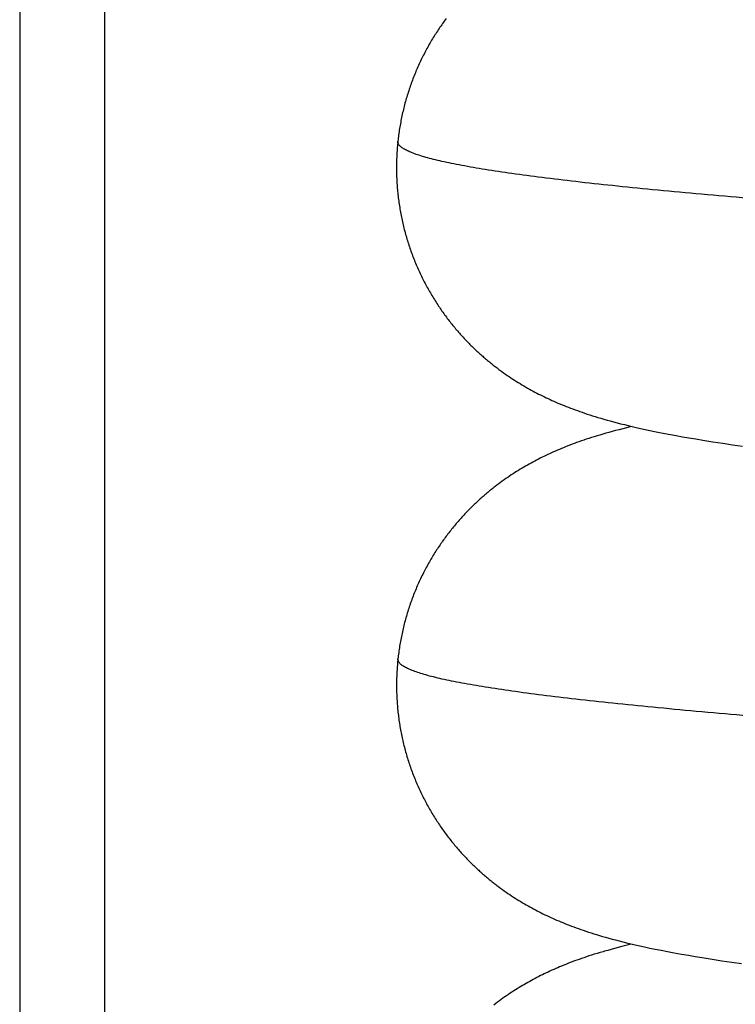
# Model space of a CAD drawing. Header units: millimetres. Extents: x 0 to 210, y 0 to 297.
# Tile 40 of 88: x 126.949 to 127.392, y 158.184 to 158.793. Entities that reach past the tile are written whole.
import ezdxf

# ---------------------------------------------------------------- set-up
doc = ezdxf.new("R2010")
doc.units = ezdxf.units.MM
doc.header["$LTSCALE"] = 19.36
doc.layers.get('0').update_dxf_attribs({"linetype": 'CONTINUOUS'})

msp = doc.modelspace()

# ---------------------------------------------------------------- linework, layer by layer
at = {"color": 9, "linetype": 'Continuous'}
msp.add_line((126.94929, 159.77236), (126.94929, 156.91885), dxfattribs=at)
at = {"color": 6, "linetype": 'Continuous'}
msp.add_line((127.00185, 159.72571), (127.00185, 156.91885), dxfattribs=at)
at = {"color": 7, "linetype": 'Continuous'}
for p, q in [((127.24751, 158.57514), (127.24865, 158.57432)), ((127.24865, 158.57432), (127.24979, 158.57352)), ((127.24979, 158.57352), (127.25093, 158.57273)), ((127.25093, 158.57273), (127.25208, 158.57195)), ((127.25208, 158.57195), (127.25323, 158.57118)), ((127.25323, 158.57118), (127.25437, 158.57043)), ((127.25437, 158.57043), (127.25551, 158.56969)), ((127.25551, 158.56969), (127.25664, 158.56897)), ((127.25664, 158.56897), (127.25777, 158.56827)), ((127.25777, 158.56827), (127.2589, 158.56758)), ((127.2589, 158.56758), (127.26003, 158.5669)), ((127.26003, 158.5669), (127.26117, 158.56622)), ((127.26117, 158.56622), (127.26232, 158.56556)), ((127.26232, 158.56556), (127.26347, 158.5649)), ((127.26347, 158.5649), (127.26461, 158.56426)), ((127.26461, 158.56426), (127.26574, 158.56363)), ((127.26574, 158.56363), (127.26688, 158.56301)), ((127.26688, 158.56301), (127.26803, 158.5624)), ((127.26803, 158.5624), (127.26919, 158.56179)), ((127.26919, 158.56179), (127.27035, 158.56119)), ((127.27035, 158.56119), (127.27153, 158.5606)), ((127.27153, 158.5606), (127.27271, 158.56001)), ((127.27271, 158.56001), (127.27389, 158.55943)), ((127.27389, 158.55943), (127.27507, 158.55887)), ((127.27507, 158.55887), (127.27624, 158.55831)), ((127.27624, 158.55831), (127.27742, 158.55777)), ((127.27742, 158.55777), (127.27862, 158.55722)), ((127.27862, 158.55722), (127.27983, 158.55668)), ((127.27983, 158.55668), (127.28106, 158.55614)), ((127.28106, 158.55614), (127.28231, 158.5556)), ((127.28231, 158.5556), (127.28357, 158.55506)), ((127.28357, 158.55506), (127.28484, 158.55454)), ((127.28484, 158.55454), (127.28613, 158.55401)), ((127.28613, 158.55401), (127.28743, 158.55349)), ((127.28743, 158.55349), (127.28875, 158.55298)), ((127.28875, 158.55298), (127.29009, 158.55246)), ((127.29009, 158.55246), (127.29146, 158.55194)), ((127.29146, 158.55194), (127.29287, 158.55142)), ((127.29287, 158.55142), (127.2943, 158.5509)), ((127.2943, 158.5509), (127.29576, 158.55038)), ((127.29576, 158.55038), (127.29726, 158.54986)), ((127.29726, 158.54986), (127.29879, 158.54934)), ((127.29879, 158.54934), (127.30035, 158.54882)), ((127.30035, 158.54882), (127.30195, 158.5483)), ((127.30195, 158.5483), (127.3036, 158.54777)), ((127.3036, 158.54777), (127.30531, 158.54724)), ((127.30531, 158.54724), (127.30706, 158.5467)), ((127.30706, 158.5467), (127.30888, 158.54616)), ((127.30888, 158.54616), (127.31075, 158.54562)), ((127.31075, 158.54562), (127.31268, 158.54507)), ((127.31268, 158.54507), (127.31468, 158.54451)), ((127.31468, 158.54451), (127.31674, 158.54396)), ((127.31674, 158.54396), (127.31888, 158.54339)), ((127.31888, 158.54339), (127.32109, 158.54283)), ((127.31386, 158.53745), (127.31192, 158.53691)), ((127.31587, 158.538), (127.31386, 158.53745)), ((127.31795, 158.53855), (127.31587, 158.538)), ((127.32011, 158.53911), (127.31795, 158.53855)), ((127.32235, 158.53968), (127.32011, 158.53911)), ((127.32109, 158.54283), (127.32338, 158.54225)), ((127.32467, 158.54025), (127.32235, 158.53968)), ((127.32338, 158.54225), (127.32576, 158.54167)), ((127.32576, 158.54167), (127.32823, 158.54109)), ((127.32823, 158.54109), (127.33079, 158.5405)), ((127.33079, 158.5405), (127.33344, 158.5399)), ((127.33344, 158.5399), (127.3362, 158.5393)), ((127.3362, 158.5393), (127.33907, 158.53869)), ((127.33907, 158.53869), (127.34206, 158.53807)), ((127.34206, 158.53807), (127.34518, 158.53744)), ((127.34518, 158.53744), (127.34845, 158.5368)), ((127.29387, 158.53113), (127.29246, 158.53062)), ((127.29531, 158.53165), (127.29387, 158.53113)), ((127.29678, 158.53216), (127.29531, 158.53165)), ((127.29829, 158.53268), (127.29678, 158.53216)), ((127.29984, 158.5332), (127.29829, 158.53268)), ((127.30143, 158.53372), (127.29984, 158.5332)), ((127.30307, 158.53425), (127.30143, 158.53372)), ((127.30475, 158.53478), (127.30307, 158.53425)), ((127.30647, 158.53531), (127.30475, 158.53478)), ((127.30823, 158.53584), (127.30647, 158.53531)), ((127.31005, 158.53637), (127.30823, 158.53584)), ((127.31192, 158.53691), (127.31005, 158.53637)), ((127.34845, 158.5368), (127.35188, 158.53615)), ((127.35188, 158.53615), (127.35549, 158.53548)), ((127.35549, 158.53548), (127.3593, 158.53479)), ((127.3593, 158.53479), (127.36333, 158.53409)), ((127.36333, 158.53409), (127.36755, 158.53337)), ((127.36755, 158.53337), (127.37184, 158.53266)), ((127.37184, 158.53266), (127.37818, 158.53165)), ((127.37818, 158.53165), (127.3843, 158.53071)), ((127.27955, 158.52537), (127.27834, 158.52483)), ((127.28076, 158.52591), (127.27955, 158.52537)), ((127.28199, 158.52644), (127.28076, 158.52591)), ((127.28322, 158.52697), (127.28199, 158.52644)), ((127.28447, 158.52749), (127.28322, 158.52697)), ((127.28575, 158.52801), (127.28447, 158.52749)), ((127.28705, 158.52854), (127.28575, 158.52801)), ((127.28837, 158.52906), (127.28705, 158.52854)), ((127.28972, 158.52958), (127.28837, 158.52906)), ((127.29108, 158.5301), (127.28972, 158.52958)), ((127.29246, 158.53062), (127.29108, 158.5301)), ((127.3843, 158.53071), (127.39034, 158.52982)), ((127.39034, 158.52982), (127.39641, 158.52894)), ((127.26678, 158.5191), (127.26566, 158.51849)), ((127.26791, 158.51971), (127.26678, 158.5191)), ((127.26905, 158.52031), (127.26791, 158.51971)), ((127.27019, 158.5209), (127.26905, 158.52031)), ((127.27133, 158.52148), (127.27019, 158.5209)), ((127.27247, 158.52205), (127.27133, 158.52148)), ((127.27362, 158.52261), (127.27247, 158.52205)), ((127.27478, 158.52317), (127.27362, 158.52261)), ((127.27596, 158.52373), (127.27478, 158.52317)), ((127.27714, 158.52428), (127.27596, 158.52373)), ((127.27834, 158.52483), (127.27714, 158.52428)), ((127.25676, 158.51327), (127.25566, 158.51257)), ((127.25787, 158.51396), (127.25676, 158.51327)), ((127.25899, 158.51464), (127.25787, 158.51396)), ((127.2601, 158.51531), (127.25899, 158.51464)), ((127.26121, 158.51597), (127.2601, 158.51531)), ((127.26232, 158.51662), (127.26121, 158.51597)), ((127.26343, 158.51725), (127.26232, 158.51662)), ((127.26454, 158.51788), (127.26343, 158.51725)), ((127.26566, 158.51849), (127.26454, 158.51788)), ((127.24788, 158.50729), (127.24676, 158.50648)), ((127.24899, 158.50809), (127.24788, 158.50729)), ((127.25011, 158.50887), (127.24899, 158.50809)), ((127.25123, 158.50964), (127.25011, 158.50887)), ((127.25234, 158.5104), (127.25123, 158.50964)), ((127.25345, 158.51114), (127.25234, 158.5104)), ((127.25456, 158.51186), (127.25345, 158.51114)), ((127.25566, 158.51257), (127.25456, 158.51186)), ((127.24451, 158.5048), (127.24338, 158.50393)), ((127.24564, 158.50565), (127.24451, 158.5048)), ((127.24676, 158.50648), (127.24564, 158.50565)), ((127.24679, 158.25568), (127.24794, 158.25485)), ((127.24794, 158.25485), (127.24908, 158.25404)), ((127.24908, 158.25404), (127.25021, 158.25324)), ((127.25021, 158.25324), (127.25135, 158.25246)), ((127.25135, 158.25246), (127.25249, 158.25168)), ((127.25249, 158.25168), (127.25364, 158.25092)), ((127.25364, 158.25092), (127.25478, 158.25018)), ((127.25478, 158.25018), (127.25591, 158.24945)), ((127.25591, 158.24945), (127.25703, 158.24874)), ((127.25703, 158.24874), (127.25815, 158.24805)), ((127.25815, 158.24805), (127.25928, 158.24736)), ((127.25928, 158.24736), (127.26041, 158.24668)), ((127.26041, 158.24668), (127.26155, 158.24601)), ((127.26155, 158.24601), (127.26269, 158.24535)), ((127.26269, 158.24535), (127.26383, 158.2447)), ((127.26383, 158.2447), (127.26497, 158.24407)), ((127.26497, 158.24407), (127.2661, 158.24344)), ((127.2661, 158.24344), (127.26724, 158.24283)), ((127.26724, 158.24283), (127.26839, 158.24222)), ((127.26839, 158.24222), (127.26954, 158.24162)), ((127.26954, 158.24162), (127.27071, 158.24102)), ((127.27071, 158.24102), (127.27188, 158.24043)), ((127.27188, 158.24043), (127.27305, 158.23985)), ((127.27305, 158.23985), (127.27424, 158.23927)), ((127.27424, 158.23927), (127.27542, 158.23871)), ((127.27542, 158.23871), (127.2766, 158.23815)), ((127.2766, 158.23815), (127.2778, 158.2376)), ((127.2778, 158.2376), (127.27901, 158.23705)), ((127.27901, 158.23705), (127.28024, 158.2365)), ((127.28024, 158.2365), (127.2815, 158.23595)), ((127.2815, 158.23595), (127.28276, 158.23541)), ((127.28276, 158.23541), (127.28404, 158.23487)), ((127.28404, 158.23487), (127.28533, 158.23434)), ((127.28533, 158.23434), (127.28663, 158.23381)), ((127.28663, 158.23381), (127.28795, 158.23328)), ((127.28795, 158.23328), (127.2893, 158.23276)), ((127.2893, 158.23276), (127.29067, 158.23224)), ((127.29067, 158.23224), (127.29206, 158.23171)), ((127.29206, 158.23171), (127.29349, 158.23119)), ((127.29349, 158.23119), (127.29495, 158.23066)), ((127.29495, 158.23066), (127.29644, 158.23014)), ((127.29644, 158.23014), (127.29797, 158.22961)), ((127.29797, 158.22961), (127.29952, 158.22908)), ((127.29952, 158.22908), (127.30112, 158.22856)), ((127.30112, 158.22856), (127.30276, 158.22803)), ((127.30276, 158.22803), (127.30445, 158.2275)), ((127.30445, 158.2275), (127.30619, 158.22696)), ((127.30619, 158.22696), (127.30799, 158.22641)), ((127.30799, 158.22641), (127.30986, 158.22586)), ((127.30986, 158.22586), (127.31179, 158.22531)), ((127.31179, 158.22531), (127.31378, 158.22475)), ((127.31378, 158.22475), (127.31583, 158.22419)), ((127.31583, 158.22419), (127.31795, 158.22363)), ((127.31795, 158.22363), (127.32013, 158.22306)), ((127.32013, 158.22306), (127.32241, 158.22248)), ((127.32241, 158.22248), (127.3248, 158.2219)), ((127.32681, 158.22075), (127.32431, 158.22015)), ((127.3248, 158.2219), (127.32732, 158.22129)), ((127.32821, 158.22108), (127.32681, 158.22075)), ((127.32732, 158.22129), (127.33001, 158.22066)), ((127.33001, 158.22066), (127.33288, 158.22002)), ((127.30481, 158.21478), (127.30313, 158.21425)), ((127.30655, 158.21532), (127.30481, 158.21478)), ((127.30834, 158.21586), (127.30655, 158.21532)), ((127.31313, 158.21723), (127.31115, 158.21667)), ((127.31519, 158.2178), (127.31313, 158.21723)), ((127.31735, 158.21838), (127.31519, 158.2178)), ((127.31958, 158.21896), (127.31735, 158.21838)), ((127.3219, 158.21955), (127.31958, 158.21896)), ((127.32431, 158.22015), (127.3219, 158.21955)), ((127.33288, 158.22002), (127.33593, 158.21935)), ((127.33593, 158.21935), (127.33915, 158.21866)), ((127.33915, 158.21866), (127.34254, 158.21796)), ((127.34254, 158.21796), (127.34616, 158.21724)), ((127.34616, 158.21724), (127.35008, 158.21648)), ((127.35008, 158.21648), (127.35429, 158.21569)), ((127.35429, 158.21569), (127.35865, 158.2149)), ((127.35865, 158.2149), (127.36301, 158.21414)), ((127.28716, 158.20857), (127.28587, 158.20805)), ((127.28848, 158.20909), (127.28716, 158.20857)), ((127.28982, 158.20961), (127.28848, 158.20909)), ((127.29117, 158.21012), (127.28982, 158.20961)), ((127.29255, 158.21064), (127.29117, 158.21012)), ((127.29395, 158.21115), (127.29255, 158.21064)), ((127.29538, 158.21166), (127.29395, 158.21115)), ((127.29685, 158.21217), (127.29538, 158.21166)), ((127.29835, 158.21269), (127.29685, 158.21217)), ((127.2999, 158.21321), (127.29835, 158.21269)), ((127.30149, 158.21373), (127.2999, 158.21321)), ((127.30313, 158.21425), (127.30149, 158.21373)), ((127.36301, 158.21414), (127.36728, 158.21341)), ((127.36728, 158.21341), (127.37147, 158.21272)), ((127.37147, 158.21272), (127.37766, 158.21173)), ((127.37766, 158.21173), (127.38377, 158.21079)), ((127.38377, 158.21079), (127.38983, 158.20989)), ((127.38983, 158.20989), (127.39589, 158.20902)), ((127.27382, 158.20271), (127.27268, 158.20215)), ((127.27498, 158.20326), (127.27382, 158.20271)), ((127.27615, 158.20381), (127.27498, 158.20326)), ((127.27732, 158.20436), (127.27615, 158.20381)), ((127.27851, 158.2049), (127.27732, 158.20436)), ((127.27971, 158.20544), (127.27851, 158.2049)), ((127.28092, 158.20597), (127.27971, 158.20544)), ((127.28213, 158.20649), (127.28092, 158.20597)), ((127.28336, 158.20702), (127.28213, 158.20649)), ((127.2846, 158.20753), (127.28336, 158.20702)), ((127.28587, 158.20805), (127.2846, 158.20753)), ((127.26152, 158.19615), (127.26042, 158.1955)), ((127.26262, 158.19679), (127.26152, 158.19615)), ((127.26372, 158.19741), (127.26262, 158.19679)), ((127.26482, 158.19803), (127.26372, 158.19741)), ((127.26592, 158.19864), (127.26482, 158.19803)), ((127.26704, 158.19924), (127.26592, 158.19864)), ((127.26816, 158.19984), (127.26704, 158.19924)), ((127.26929, 158.20043), (127.26816, 158.19984)), ((127.27042, 158.20101), (127.26929, 158.20043)), ((127.27155, 158.20158), (127.27042, 158.20101)), ((127.27268, 158.20215), (127.27155, 158.20158)), ((127.25273, 158.19066), (127.25162, 158.18991)), ((127.25383, 158.19139), (127.25273, 158.19066)), ((127.25492, 158.1921), (127.25383, 158.19139)), ((127.25601, 158.1928), (127.25492, 158.1921)), ((127.2571, 158.19349), (127.25601, 158.1928)), ((127.25821, 158.19417), (127.2571, 158.19349)), ((127.25931, 158.19484), (127.25821, 158.19417)), ((127.26042, 158.1955), (127.25931, 158.19484)), ((127.24384, 158.1843), (127.24271, 158.18342)), ((127.24497, 158.18515), (127.24384, 158.1843)), ((127.24608, 158.18599), (127.24497, 158.18515)), ((127.24719, 158.1868), (127.24608, 158.18599)), ((127.2483, 158.1876), (127.24719, 158.1868)), ((127.24941, 158.18838), (127.2483, 158.1876)), ((127.25051, 158.18916), (127.24941, 158.18838)), ((127.25162, 158.18991), (127.25051, 158.18916))]:
    msp.add_line(p, q, dxfattribs=at)
for points in [[(127.21311, 158.79325), (127.21256, 158.79251), (127.21201, 158.79176), (127.21146, 158.791), (127.21091, 158.79024), (127.21037, 158.78947), (127.20983, 158.7887), (127.2093, 158.78792), (127.20877, 158.78714), (127.20824, 158.78635), (127.20772, 158.78556), (127.2072, 158.78476), (127.20668, 158.78396), (127.20617, 158.78316), (127.20566, 158.78234), (127.20516, 158.78153), (127.20466, 158.78071), (127.20416, 158.77988), (127.20367, 158.77905), (127.20318, 158.77822), (127.2027, 158.77738), (127.20222, 158.77654), (127.20175, 158.7757), (127.20128, 158.77485), (127.20082, 158.77399), (127.20036, 158.77313), (127.1999, 158.77227), (127.19945, 158.7714), (127.19901, 158.77053), (127.19857, 158.76966), (127.19814, 158.76878), (127.19771, 158.7679), (127.19728, 158.76701), (127.19686, 158.76613), (127.19645, 158.76523), (127.19604, 158.76434), (127.19564, 158.76344), (127.19524, 158.76253), (127.19485, 158.76163), (127.19446, 158.76072), (127.19408, 158.7598), (127.1937, 158.75889), (127.19333, 158.75797), (127.19297, 158.75705), (127.19261, 158.75612), (127.19226, 158.7552), (127.19191, 158.75427), (127.19157, 158.75333), (127.19123, 158.7524), (127.1909, 158.75146), (127.19058, 158.75052), (127.19026, 158.74957), (127.18995, 158.74863), (127.18964, 158.74768), (127.18934, 158.74673), (127.18905, 158.74577), (127.18876, 158.74481), (127.18848, 158.74386), (127.1882, 158.7429), (127.18793, 158.74193), (127.18767, 158.74097), (127.18741, 158.74), (127.18716, 158.73903), (127.18692, 158.73806), (127.18668, 158.73709), (127.18645, 158.73612), (127.18622, 158.73514), (127.186, 158.73417), (127.18579, 158.73319), (127.18558, 158.7322), (127.18538, 158.73122), (127.18519, 158.73024), (127.185, 158.72925), (127.18482, 158.72826), (127.18465, 158.72728), (127.18448, 158.72629), (127.18432, 158.7253), (127.18416, 158.7243), (127.18401, 158.7233), (127.18387, 158.72231), (127.18373, 158.72132), (127.18361, 158.72033), (127.18349, 158.71936), (127.18338, 158.71841), (127.18327, 158.7175)], [(127.18327, 158.7175), (127.18318, 158.71656), (127.18308, 158.71559), (127.18299, 158.7146), (127.18291, 158.7136), (127.18283, 158.7126), (127.18275, 158.7116), (127.18269, 158.7106), (127.18263, 158.70959), (127.18258, 158.70858), (127.18253, 158.70758), (127.18249, 158.70658), (127.18246, 158.70557), (127.18243, 158.70457), (127.18241, 158.70356), (127.1824, 158.70255), (127.18239, 158.70155), (127.18239, 158.70054), (127.1824, 158.69954), (127.18242, 158.69853), (127.18244, 158.69752), (127.18246, 158.69652), (127.1825, 158.69551), (127.18254, 158.69451), (127.18258, 158.69351), (127.18263, 158.6925), (127.18269, 158.6915), (127.18276, 158.69049), (127.18283, 158.68949), (127.18291, 158.68849), (127.183, 158.68749), (127.18309, 158.68649), (127.18319, 158.68549), (127.1833, 158.68449), (127.18341, 158.68349), (127.18353, 158.68249), (127.18365, 158.68149), (127.18378, 158.6805), (127.18392, 158.6795), (127.18407, 158.67851), (127.18422, 158.67752), (127.18438, 158.67652), (127.18454, 158.67553), (127.18471, 158.67455), (127.18489, 158.67356), (127.18507, 158.67257), (127.18526, 158.67159), (127.18546, 158.6706), (127.18566, 158.66962), (127.18587, 158.66864), (127.18608, 158.66766), (127.18631, 158.66669), (127.18653, 158.66571), (127.18677, 158.66474), (127.18701, 158.66377), (127.18726, 158.6628), (127.18751, 158.66183), (127.18777, 158.66086), (127.18803, 158.6599), (127.18831, 158.65894), (127.18858, 158.65798), (127.18887, 158.65702), (127.18916, 158.65607), (127.18945, 158.65511), (127.18975, 158.65416), (127.19006, 158.65321), (127.19038, 158.65227), (127.1907, 158.65133), (127.19102, 158.65039), (127.19135, 158.64945), (127.19169, 158.64851), (127.19204, 158.64758), (127.19238, 158.64665), (127.19274, 158.64573), (127.1931, 158.6448), (127.19347, 158.64388), (127.19384, 158.64296), (127.19422, 158.64205), (127.1946, 158.64114), (127.19499, 158.64023), (127.19538, 158.63933), (127.19578, 158.63843), (127.19619, 158.63753), (127.1966, 158.63663), (127.19701, 158.63574), (127.19743, 158.63486), (127.19786, 158.63397), (127.19829, 158.63309), (127.19873, 158.63221), (127.19917, 158.63134), (127.19961, 158.63047), (127.20007, 158.62961), (127.20052, 158.62875), (127.20098, 158.62789), (127.20145, 158.62704), (127.20192, 158.62619), (127.20239, 158.62535), (127.20287, 158.62451), (127.20336, 158.62367), (127.20384, 158.62284), (127.20434, 158.62201), (127.20483, 158.62119), (127.20533, 158.62037), (127.20584, 158.61956), (127.20635, 158.61875), (127.20686, 158.61795), (127.20738, 158.61715), (127.2079, 158.61636), (127.20842, 158.61557), (127.20895, 158.61478), (127.20948, 158.614), (127.21002, 158.61323), (127.21056, 158.61246), (127.2111, 158.61169), (127.21164, 158.61093), (127.21219, 158.61018), (127.21274, 158.60943), (127.2133, 158.60868), (127.21386, 158.60794), (127.21442, 158.60721), (127.21498, 158.60648), (127.21555, 158.60576), (127.21611, 158.60504), (127.21669, 158.60433), (127.21726, 158.60362), (127.21783, 158.60292), (127.21841, 158.60223), (127.21899, 158.60154), (127.21957, 158.60085), (127.22015, 158.60018), (127.22074, 158.59951), (127.22132, 158.59884), (127.22191, 158.59818), (127.2225, 158.59752), (127.22309, 158.59687), (127.22368, 158.59623), (127.22428, 158.59559), (127.22488, 158.59496), (127.22547, 158.59433), (127.22607, 158.5937), (127.22667, 158.59309), (127.22728, 158.59248), (127.22788, 158.59187), (127.22848, 158.59127), (127.22909, 158.59067), (127.22969, 158.59008), (127.2303, 158.5895), (127.2309, 158.58892), (127.23151, 158.58834), (127.23212, 158.58777), (127.23273, 158.58721), (127.23334, 158.58666), (127.23394, 158.58611), (127.23454, 158.58558), (127.23513, 158.58505), (127.23573, 158.58452), (127.23633, 158.584), (127.23693, 158.58348), (127.23754, 158.58296), (127.23814, 158.58245), (127.23874, 158.58195), (127.23933, 158.58146), (127.23992, 158.58098), (127.24051, 158.5805), (127.2411, 158.58003), (127.24168, 158.57956), (127.24227, 158.5791), (127.24285, 158.57864), (127.24343, 158.57819), (127.24401, 158.57774), (127.2446, 158.5773), (127.24518, 158.57686), (127.24577, 158.57642), (127.24635, 158.57599), (127.24751, 158.57514)], [(127.32821, 158.54109), (127.32708, 158.54082), (127.32467, 158.54025)], [(127.24338, 158.50393), (127.24281, 158.50349), (127.24224, 158.50304), (127.24168, 158.50259), (127.24111, 158.50214), (127.24054, 158.50169), (127.23997, 158.50122), (127.2394, 158.50076), (127.23883, 158.50028), (127.23826, 158.4998), (127.23768, 158.49931), (127.2371, 158.49882), (127.23652, 158.49832), (127.23594, 158.49782), (127.23536, 158.49731), (127.23478, 158.49679), (127.2342, 158.49628), (127.23362, 158.49575), (127.23304, 158.49522), (127.23245, 158.49468), (127.23187, 158.49414), (127.23128, 158.49359), (127.23069, 158.49303), (127.2301, 158.49246), (127.22951, 158.49189), (127.22891, 158.4913), (127.22831, 158.49071), (127.22772, 158.49011), (127.22712, 158.48951), (127.22651, 158.48889), (127.22591, 158.48827), (127.22531, 158.48765), (127.22471, 158.48702), (127.22412, 158.48638), (127.22352, 158.48573), (127.22293, 158.48509), (127.22234, 158.48444), (127.22175, 158.48378), (127.22116, 158.48312), (127.22057, 158.48245), (127.21999, 158.48177), (127.21941, 158.48109), (127.21883, 158.48041), (127.21825, 158.47971), (127.21767, 158.47902), (127.2171, 158.47831), (127.21652, 158.47761), (127.21595, 158.47689), (127.21539, 158.47617), (127.21482, 158.47545), (127.21426, 158.47472), (127.2137, 158.47398), (127.21314, 158.47324), (127.21259, 158.4725), (127.21204, 158.47174), (127.21149, 158.47099), (127.21095, 158.47023), (127.21041, 158.46946), (127.20987, 158.46869), (127.20934, 158.46791), (127.20881, 158.46713), (127.20828, 158.46634), (127.20776, 158.46555), (127.20724, 158.46476), (127.20672, 158.46395), (127.20621, 158.46315), (127.2057, 158.46234), (127.2052, 158.46152), (127.2047, 158.4607), (127.2042, 158.45988), (127.20371, 158.45905), (127.20322, 158.45822), (127.20274, 158.45738), (127.20226, 158.45654), (127.20179, 158.45569), (127.20132, 158.45484), (127.20086, 158.45399), (127.2004, 158.45313), (127.19995, 158.45227), (127.1995, 158.4514), (127.19905, 158.45053), (127.19861, 158.44966), (127.19818, 158.44878), (127.19775, 158.4479), (127.19733, 158.44701), (127.19691, 158.44612), (127.19649, 158.44523), (127.19608, 158.44433), (127.19568, 158.44343), (127.19528, 158.44253), (127.19489, 158.44163), (127.1945, 158.44072), (127.19412, 158.4398), (127.19375, 158.43889), (127.19338, 158.43797), (127.19301, 158.43705), (127.19265, 158.43612), (127.1923, 158.4352), (127.19195, 158.43427), (127.19161, 158.43333), (127.19128, 158.4324), (127.19095, 158.43146), (127.19062, 158.43052), (127.19031, 158.42957), (127.18999, 158.42863), (127.18969, 158.42768), (127.18939, 158.42672), (127.18909, 158.42577), (127.18881, 158.42481), (127.18852, 158.42386), (127.18825, 158.42289), (127.18798, 158.42193), (127.18772, 158.42097), (127.18746, 158.42), (127.18721, 158.41903), (127.18696, 158.41806), (127.18673, 158.41709), (127.18649, 158.41612), (127.18627, 158.41514), (127.18605, 158.41416), (127.18584, 158.41318), (127.18563, 158.4122), (127.18543, 158.41122), (127.18523, 158.41023), (127.18505, 158.40925), (127.18487, 158.40826), (127.18469, 158.40727), (127.18452, 158.40628), (127.18436, 158.40529), (127.1842, 158.4043), (127.18406, 158.4033), (127.18391, 158.4023), (127.18378, 158.40131), (127.18365, 158.40033), (127.18353, 158.39936), (127.18342, 158.3984), (127.18332, 158.39749)], [(127.18332, 158.39749), (127.18322, 158.39656), (127.18312, 158.39558), (127.18303, 158.39459), (127.18295, 158.3936), (127.18287, 158.3926), (127.1828, 158.3916), (127.18273, 158.39059), (127.18267, 158.38959), (127.18262, 158.38858), (127.18257, 158.38758), (127.18254, 158.38658), (127.1825, 158.38557), (127.18248, 158.38457), (127.18246, 158.38356), (127.18244, 158.38256), (127.18244, 158.38155), (127.18244, 158.38055), (127.18244, 158.37954), (127.18246, 158.37854), (127.18248, 158.37753), (127.1825, 158.37653), (127.18254, 158.37552), (127.18258, 158.37452), (127.18262, 158.37351), (127.18268, 158.37251), (127.18274, 158.37151), (127.1828, 158.3705), (127.18288, 158.3695), (127.18295, 158.3685), (127.18304, 158.3675), (127.18313, 158.3665), (127.18323, 158.3655), (127.18334, 158.3645), (127.18345, 158.3635), (127.18357, 158.3625), (127.18369, 158.36151), (127.18382, 158.36051), (127.18396, 158.35952), (127.18411, 158.35852), (127.18426, 158.35753), (127.18441, 158.35654), (127.18458, 158.35555), (127.18475, 158.35456), (127.18493, 158.35358), (127.18511, 158.35259), (127.1853, 158.35161), (127.18549, 158.35062), (127.1857, 158.34964), (127.18591, 158.34866), (127.18612, 158.34768), (127.18634, 158.34671), (127.18657, 158.34573), (127.1868, 158.34476), (127.18704, 158.34379), (127.18729, 158.34282), (127.18754, 158.34185), (127.1878, 158.34088), (127.18807, 158.33992), (127.18834, 158.33896), (127.18862, 158.338), (127.1889, 158.33704), (127.18919, 158.33609), (127.18948, 158.33514), (127.18979, 158.33419), (127.19009, 158.33324), (127.19041, 158.33229), (127.19073, 158.33135), (127.19105, 158.33041), (127.19138, 158.32947), (127.19172, 158.32854), (127.19206, 158.32761), (127.19241, 158.32668), (127.19277, 158.32575), (127.19313, 158.32483), (127.1935, 158.32391), (127.19387, 158.32299), (127.19424, 158.32207), (127.19463, 158.32116), (127.19502, 158.32026), (127.19541, 158.31935), (127.19581, 158.31845), (127.19621, 158.31755), (127.19662, 158.31666), (127.19704, 158.31577), (127.19746, 158.31488), (127.19789, 158.31399), (127.19832, 158.31311), (127.19875, 158.31224), (127.19919, 158.31136), (127.19964, 158.3105), (127.20009, 158.30963), (127.20054, 158.30877), (127.201, 158.30792), (127.20147, 158.30706), (127.20194, 158.30622), (127.20241, 158.30537), (127.20289, 158.30454), (127.20337, 158.3037), (127.20386, 158.30287), (127.20435, 158.30205), (127.20485, 158.30123), (127.20535, 158.30041), (127.20585, 158.2996), (127.20636, 158.29879), (127.20687, 158.29799), (127.20738, 158.29719), (127.2079, 158.2964), (127.20843, 158.29561), (127.20895, 158.29483), (127.20948, 158.29405), (127.21002, 158.29327), (127.21055, 158.29251), (127.2111, 158.29174), (127.21164, 158.29098), (127.21219, 158.29023), (127.21274, 158.28948), (127.21329, 158.28874), (127.21385, 158.288), (127.2144, 158.28727), (127.21497, 158.28654), (127.21553, 158.28582), (127.2161, 158.2851), (127.21667, 158.28439), (127.21724, 158.28369), (127.21781, 158.28299), (127.21839, 158.28229), (127.21896, 158.28161), (127.21954, 158.28092), (127.22012, 158.28025), (127.22071, 158.27958), (127.22129, 158.27891), (127.22188, 158.27825), (127.22246, 158.2776), (127.22305, 158.27695), (127.22364, 158.27631), (127.22424, 158.27567), (127.22483, 158.27504), (127.22543, 158.27441), (127.22602, 158.27379), (127.22662, 158.27317), (127.22722, 158.27256), (127.22782, 158.27195), (127.22842, 158.27136), (127.22903, 158.27076), (127.22963, 158.27017), (127.23023, 158.26959), (127.23084, 158.26901), (127.23144, 158.26844), (127.23205, 158.26787), (127.23266, 158.2673), (127.23326, 158.26675), (127.23386, 158.26621), (127.23446, 158.26567), (127.23505, 158.26514), (127.23565, 158.26462), (127.23624, 158.2641), (127.23684, 158.26358), (127.23744, 158.26307), (127.23804, 158.26256), (127.23864, 158.26206), (127.23923, 158.26157), (127.23982, 158.26108), (127.24041, 158.2606), (127.24099, 158.26013), (127.24157, 158.25967), (127.24215, 158.25921), (127.24273, 158.25875), (127.24331, 158.2583), (127.24389, 158.25786), (127.24447, 158.25741), (127.24505, 158.25697), (127.24564, 158.25654), (127.24679, 158.25568)], [(127.31115, 158.21667), (127.3102, 158.2164), (127.30834, 158.21586)]]:
    msp.add_lwpolyline(points, dxfattribs=at)
at = {"color": 9, "linetype": 'Continuous'}
for points, knots in [([(129.09074, 158.55751), (129.09071, 158.55772), (129.09061, 158.55816), (129.09032, 158.55879), (129.08989, 158.55942), (129.08931, 158.56005), (129.08859, 158.56067), (129.08738, 158.56155), (129.08548, 158.56262), (129.08275, 158.56386), (129.07946, 158.56509), (129.0756, 158.56633), (129.07117, 158.56757), (129.06618, 158.56881), (129.06063, 158.57005), (129.05453, 158.5713), (129.0453, 158.57302), (129.0324, 158.57516), (129.01529, 158.57764), (128.99607, 158.58013), (128.97477, 158.58262), (128.95147, 158.58511), (128.91656, 158.58856), (128.86834, 158.5928), (128.80531, 158.59773), (128.73582, 158.60268), (128.66054, 158.60765), (128.5802, 158.61263), (128.49561, 158.61761), (128.4076, 158.62258), (128.317, 158.62755), (128.22466, 158.63252), (128.13145, 158.63749), (128.03827, 158.64248), (127.94603, 158.64746), (127.85567, 158.65244), (127.76805, 158.65739), (127.68398, 158.66235), (127.60424, 158.66733), (127.52961, 158.6723), (127.47096, 158.67653), (127.42714, 158.67994), (127.39678, 158.68244), (127.36822, 158.68493), (127.34152, 158.68741), (127.31674, 158.6899), (127.29394, 158.69238), (127.27317, 158.69486), (127.25447, 158.69734), (127.23789, 158.69982), (127.22543, 158.70196), (127.21656, 158.7037), (127.21072, 158.70494), (127.20543, 158.70619), (127.20071, 158.70744), (127.19655, 158.70868), (127.19295, 158.70992), (127.18992, 158.71116), (127.18777, 158.71223), (127.18635, 158.7131), (127.18548, 158.71372), (127.18475, 158.71435), (127.18416, 158.71497), (127.18371, 158.7156), (127.18341, 158.71623), (127.18326, 158.71687), (127.18325, 158.71729), (127.18327, 158.7175)], [0, 0, 0, 0, 0.000333, 0.00069, 0.001084, 0.001523, 0.002016, 0.002568, 0.003858, 0.005412, 0.007241, 0.009351, 0.011744, 0.014421, 0.017382, 0.020625, 0.024151, 0.032045, 0.041051, 0.051153, 0.062324, 0.074536, 0.08776, 0.117122, 0.15014, 0.186523, 0.225942, 0.26799, 0.312253, 0.3583, 0.405693, 0.453992, 0.502746, 0.551497, 0.599757, 0.647027, 0.69286, 0.736845, 0.778577, 0.817654, 0.85368, 0.870439, 0.886309, 0.90125, 0.915224, 0.928198, 0.940148, 0.95105, 0.960878, 0.969612, 0.977233, 0.980624, 0.983733, 0.986559, 0.989103, 0.991364, 0.993344, 0.995045, 0.996476, 0.997093, 0.997648, 0.998145, 0.998588, 0.998984, 0.999342, 0.999676, 1, 1, 1, 1]), ([(129.09073, 158.23747), (129.09071, 158.23769), (129.09061, 158.23812), (129.09032, 158.23876), (129.08988, 158.23939), (129.0893, 158.24001), (129.08858, 158.24064), (129.08736, 158.24152), (129.08546, 158.2426), (129.08274, 158.24384), (129.07945, 158.24508), (129.07559, 158.24632), (129.07118, 158.24757), (129.06621, 158.24881), (129.06068, 158.25006), (129.05459, 158.2513), (129.04538, 158.25303), (129.03251, 158.25515), (129.01544, 158.25763), (128.99625, 158.2601), (128.97499, 158.26258), (128.9517, 158.26507), (128.92644, 158.26756), (128.89927, 158.27006), (128.85946, 158.27349), (128.80546, 158.27773), (128.73598, 158.2827), (128.66075, 158.28766), (128.58048, 158.29261), (128.49592, 158.29757), (128.40788, 158.30255), (128.31721, 158.30754), (128.22484, 158.31252), (128.13166, 158.31749), (128.03853, 158.32245), (127.94633, 158.32743), (127.85594, 158.33241), (127.76824, 158.33739), (127.68409, 158.34237), (127.60434, 158.34734), (127.52974, 158.35229), (127.461, 158.35723), (127.40766, 158.36147), (127.3684, 158.36491), (127.34166, 158.3674), (127.31684, 158.3699), (127.294, 158.37239), (127.2732, 158.37487), (127.25448, 158.37735), (127.23789, 158.37982), (127.22543, 158.38195), (127.21656, 158.38368), (127.21072, 158.38492), (127.20545, 158.38616), (127.20074, 158.38741), (127.19658, 158.38865), (127.19299, 158.38989), (127.18996, 158.39113), (127.18781, 158.3922), (127.18639, 158.39308), (127.18552, 158.3937), (127.18479, 158.39433), (127.1842, 158.39495), (127.18376, 158.39558), (127.18345, 158.39622), (127.1833, 158.39686), (127.1833, 158.39729), (127.18332, 158.39749)], [0, 0, 0, 0, 0.000334, 0.000691, 0.001086, 0.001527, 0.002022, 0.002575, 0.003867, 0.005423, 0.007251, 0.009357, 0.011744, 0.014413, 0.017365, 0.0206, 0.024118, 0.031995, 0.04098, 0.051059, 0.062212, 0.074419, 0.087648, 0.101863, 0.11703, 0.150077, 0.186465, 0.225843, 0.267847, 0.312085, 0.358156, 0.405598, 0.453922, 0.502658, 0.551363, 0.599595, 0.646889, 0.692778, 0.736811, 0.778554, 0.817597, 0.853595, 0.88622, 0.90117, 0.915164, 0.928164, 0.940136, 0.95105, 0.960886, 0.969625, 0.977249, 0.980638, 0.983743, 0.986564, 0.989102, 0.991358, 0.993334, 0.995034, 0.996465, 0.997083, 0.99764, 0.998138, 0.998582, 0.998979, 0.999339, 0.999674, 1, 1, 1, 1])]:
    msp.add_open_spline(points, degree=3, knots=knots, dxfattribs=at)

doc.saveas('drawing.dxf')
